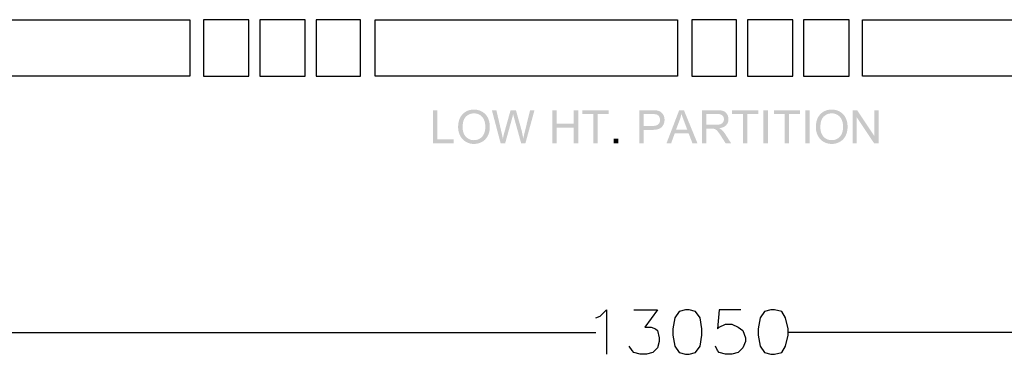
# Model space of a CAD drawing. Header units: millimetres. Extents: x 502444 to 745500, y -417645 to -375189.
# Tile 91 of 208: x 693714 to 698399, y -410981 to -409391. Entities that reach past the tile are written whole.
import ezdxf

# ---------------------------------------------------------------- set-up
doc = ezdxf.new("R2010")
doc.units = ezdxf.units.MM
doc.layers.add('PDF_Geometry', color=7, linetype='Continuous')
doc.layers.add('PDF_Solid Fills', color=7, linetype='Continuous')

msp = doc.modelspace()

# ---------------------------------------------------------------- hatches: boundary and pattern name
at = {"layer": 'PDF_Solid Fills', "lineweight": 25, "transparency": 33554559}
for points in [[(695701.45014, -409820.47404), (695680.57678, -409820.47404), (695680.57678, -409978.20777), (695779.13346, -409978.20777), (695779.13346, -409959.5939), (695701.45014, -409959.5939)], [(695875.92011, -409817.67657), (695875.57201, -409817.6771), (695871.48025, -409817.77731), (695867.48237, -409818.04894), (695863.58048, -409818.49145), (695859.77248, -409819.10537), (695856.05941, -409819.89123), (695852.44127, -409820.84798), (695848.91808, -409821.97614), (695845.48982, -409823.27572), (695842.15649, -409824.7467), (695838.9181, -409826.3891), (695835.7736, -409828.20239), (695832.72508, -409830.18762), (695829.77045, -409832.34373), (695826.91181, -409834.67178), (695824.14705, -409837.17072), (695821.47722, -409839.84107), (695819.93504, -409841.52408), (695817.70297, -409844.17281), (695815.60699, -409846.93071), (695813.64497, -409849.79779), (695811.81902, -409852.77405), (695810.1281, -409855.85896), (695808.5722, -409859.05304), (695807.15237, -409862.3563), (695805.86756, -409865.76821), (695804.71778, -409869.28983), (695803.70301, -409872.92009), (695802.82327, -409876.65953), (695802.0796, -409880.50762), (695801.47095, -409884.46489), (695800.99732, -409888.53133), (695800.65872, -409892.70696), (695800.45619, -409896.99175), (695800.38868, -409901.3852), (695800.42032, -409903.82085), (695800.59965, -409907.68687), (695800.94036, -409911.51439), (695801.44036, -409915.30446), (695802.1007, -409919.05604), (695802.92137, -409922.76963), (695803.90238, -409926.44473), (695805.04373, -409930.08185), (695806.34436, -409933.681), (695807.80532, -409937.24217), (695809.42663, -409940.76483), (695810.34751, -409942.59869), (695812.22198, -409945.99109), (695814.25045, -409949.2416), (695816.43293, -409952.34972), (695818.76732, -409955.31648), (695821.25676, -409958.14137), (695823.89916, -409960.82438), (695826.69451, -409963.36551), (695875.70492, -409963.03693), (695873.87264, -409963.01055), (695869.94861, -409962.77058), (695866.14482, -409962.28007), (695862.46023, -409961.53799), (695858.8959, -409960.5459), (695855.45076, -409959.30223), (695852.12482, -409957.80803), (695848.91913, -409956.06332), (695845.83369, -409954.06754), (695842.86746, -409951.82071), (695840.02042, -409949.32335), (695837.29364, -409946.57495), (695835.2852, -409944.31018), (695833.14913, -409941.56757), (695831.19766, -409938.67834), (695829.4329, -409935.64196), (695827.85379, -409932.45895), (695826.46033, -409929.12879), (695825.25253, -409925.65201), (695824.23038, -409922.0286), (695823.39389, -409918.25804), (695822.7441, -409914.34086), (695822.27891, -409910.27653), (695822.00043, -409906.06557), (695821.9076, -409901.70799), (695821.93081, -409899.04343), (695822.09009, -409894.34988), (695822.40022, -409889.84831), (695822.86224, -409885.53925), (695823.47511, -409881.42218), (695824.23988, -409877.49708), (695825.15654, -409873.76397), (695826.22405, -409870.22284), (695827.44345, -409866.87422), (695828.8137, -409863.71758), (695830.33585, -409860.75293), (695832.0099, -409857.98026), (695833.83479, -409855.4001), (695835.81157, -409853.01192), (695837.9392, -409850.81572), (695838.34532, -409850.43229), (695841.26831, -409847.86584), (695844.29151, -409845.54411), (695847.41597, -409843.46659), (695850.64064, -409841.63326), (695853.96553, -409840.04466), (695857.39062, -409838.70025), (695860.91699, -409837.60004), (695864.54461, -409836.74456), (695868.2714, -409836.1338), (695872.09944, -409835.76724), (695876.02771, -409835.64488), (695924.64255, -409834.74193), (695921.67842, -409832.38434), (695918.5645, -409830.17443), (695915.29974, -409828.11325), (695912.70692, -409826.64016), (695909.36094, -409824.9371), (695905.94112, -409823.41337), (695902.44746, -409822.06897), (695898.8789, -409820.90336), (695895.23757, -409819.9176), (695891.52238, -409819.11064), (695887.73231, -409818.48354), (695883.8684, -409818.03522), (695879.9317, -409817.76624)], [(695982.34386, -409820.47404), (695960.93253, -409820.47404), (696002.78684, -409978.20777), (696013.00833, -409956.15087), (696012.66129, -409954.18569), (696011.97458, -409950.41723), (696011.25834, -409946.64298), (696010.51256, -409942.8624), (696009.73619, -409939.07655), (696008.93134, -409935.28437), (696008.0959, -409931.48638), (696007.23198, -409927.68259), (696006.33746, -409923.87248)], [(696075.30562, -409820.47404), (696050.12848, -409820.47404), (696020.10958, -409926.99272), (696019.85219, -409927.95316), (696019.36802, -409929.84662), (696018.71928, -409932.45157), (696017.906, -409935.76801), (696016.92815, -409939.79648), (696015.78575, -409944.53645), (696014.47984, -409949.98791), (696013.00833, -409956.15087), (696002.78684, -409978.20777), (696024.09058, -409978.20777), (696057.55251, -409858.02456), (696058.3774, -409855.02299), (696059.28774, -409851.54515), (696060.2255, -409847.80149), (696061.18857, -409843.79254), (696062.17908, -409839.51829)], [(696075.30562, -409820.47404), (696062.17908, -409839.51829), (696062.59575, -409841.27197), (696063.30777, -409844.03884), (696064.30038, -409847.75297), (696065.57464, -409852.41487), (696067.12843, -409858.02456), (696100.37517, -409978.20777), (696110.16628, -409956.15087), (696109.7454, -409953.3128), (696109.18, -409949.73739), (696108.57135, -409946.1298), (696107.92051, -409942.48951), (696107.22536, -409938.81706), (696106.48697, -409935.11243), (696105.70638, -409931.3751), (696104.88149, -409927.60506), (696104.0144, -409923.80286), (696103.10301, -409919.96848), (696102.14943, -409916.1014), (696101.15154, -409912.20215), (696100.11146, -409908.2702), (696099.02707, -409904.30608), (696097.9005, -409900.30925)], [(696163.74841, -409820.47404), (696142.76746, -409820.47404), (696118.02069, -409921.82818), (696117.91204, -409922.26383), (696116.87513, -409926.45528), (696115.88146, -409930.53965), (696114.93315, -409934.51802), (696114.02809, -409938.38984), (696113.16733, -409942.1546), (696112.35088, -409945.81334), (696111.57873, -409949.36555), (696110.84982, -409952.81174), (696110.16628, -409956.15087), (696100.37517, -409978.20777), (696120.49537, -409978.20777)], [(696268.96331, -409820.47404), (696248.08995, -409820.47404), (696248.08995, -409978.20777), (696268.96331, -409978.20777), (696268.96331, -409903.85987), (696350.95042, -409903.85987), (696268.96331, -409885.24601)], [(696371.82378, -409820.47404), (696350.95042, -409820.47404), (696350.95042, -409885.24601), (696268.96331, -409885.24601), (696350.95042, -409903.85987), (696350.95042, -409978.20777), (696371.82378, -409978.20777)], [(696516.1778, -409820.47404), (696391.15283, -409820.47404), (696391.15283, -409839.08791), (696443.12105, -409839.08791), (696443.12105, -409978.20777), (696463.9944, -409978.20777), (696463.9944, -409839.08791), (696516.1778, -409839.08791)], [(696721.72785, -409820.47404), (696662.22802, -409820.47404), (696662.22802, -409978.20777), (696683.10138, -409978.20777), (696683.10138, -409914.08137), (696723.55696, -409914.08137), (696724.55696, -409914.0782), (696729.46201, -409913.96586), (696734.12972, -409913.69318), (696738.56008, -409913.26017), (696742.75416, -409912.66628), (696746.71091, -409911.91154), (696750.42925, -409910.99646), (696753.91131, -409909.92104), (696757.15602, -409908.68476), (696760.16445, -409907.28761), (696762.93449, -409905.73013), (696765.46824, -409904.0123), (696767.76359, -409902.13361), (696769.82265, -409900.09406), (696771.93974, -409897.64892), (696683.10138, -409895.4675), (696683.10138, -409839.08791), (696723.44937, -409839.08791), (696773.19606, -409836.98243), (696770.74776, -409834.10744), (696768.08215, -409831.54573), (696765.19608, -409829.29679), (696763.83849, -409828.40967), (696760.7193, -409826.66231), (696757.34801, -409825.14596), (696753.72565, -409823.8601), (696749.84908, -409822.80473), (696745.72146, -409821.98036), (696745.1012, -409821.87171), (696742.1624, -409821.4445), (696738.84068, -409821.09534), (696735.1371, -409820.82319), (696731.04956, -409820.6291), (696726.58016, -409820.51306)], [(696874.87088, -409820.47404), (696852.3836, -409820.47404), (696791.80782, -409978.20777), (696813.97232, -409978.20777), (696831.29505, -409930.43575), (696897.25057, -409930.43575), (696837.32035, -409913.4358), (696854.64309, -409867.17011), (696854.78761, -409866.77401), (696856.09562, -409863.08046), (696857.32874, -409859.38057), (696858.48591, -409855.67436), (696859.56818, -409851.96129), (696860.57451, -409848.24136), (696861.50594, -409844.51563), (696862.36248, -409840.78305), (696863.14307, -409837.04361)], [(696874.87088, -409820.47404), (696863.14307, -409837.04361), (696863.9553, -409839.81576), (696864.9131, -409842.936), (696865.96795, -409846.23398), (696867.11985, -409849.70918), (696868.36879, -409853.36266), (696869.71478, -409857.19334), (696871.15676, -409861.2023), (696872.69684, -409865.38847), (696874.33291, -409869.75238), (696890.79489, -409913.4358), (696837.32035, -409913.4358), (696897.25057, -409930.43575), (696915.64925, -409978.20777), (696939.42766, -409978.20777)], [(697030.61306, -409820.47404), (696960.67655, -409820.47404), (696960.67655, -409978.20777), (696981.54991, -409978.20777), (696981.54991, -409908.16366), (697005.7587, -409908.16366), (697042.34087, -409906.44215), (697046.09825, -409905.85407), (697050.39043, -409904.98804), (697054.43683, -409903.94848), (697058.23956, -409902.73488), (697061.79652, -409901.34828), (697065.10874, -409899.78763), (697068.1773, -409898.05346), (697071.00008, -409896.14576), (697073.57707, -409894.06455), (697075.9104, -409891.80928), (697076.51483, -409891.15633), (696981.54991, -409890.08776), (696981.54991, -409837.90437), (697031.47382, -409837.90437), (697077.51799, -409835.82262), (697075.00956, -409832.91915), (697072.27117, -409830.3527), (697069.30283, -409828.12169), (697066.10452, -409826.22771), (697062.67626, -409824.67022), (697061.49272, -409824.23985), (697058.62564, -409823.35746), (697055.4748, -409822.59217), (697052.04021, -409821.94502), (697048.32187, -409821.41549), (697044.31977, -409821.00357), (697040.03497, -409820.70926), (697035.46537, -409820.53311)], [(697229.08718, -409820.47404), (697104.06222, -409820.47404), (697104.06222, -409839.08791), (697156.03043, -409839.08791), (697156.03043, -409978.20777), (697176.90379, -409978.20777), (697176.90379, -409839.08791), (697229.08718, -409839.08791)], [(697253.3888, -409978.20777), (697253.3888, -409820.47404), (697274.26216, -409820.47404), (697274.26216, -409978.20777)], [(697427.83768, -409820.47404), (697302.81271, -409820.47404), (697302.81271, -409839.08791), (697354.78092, -409839.08791), (697354.78092, -409978.20777), (697375.65428, -409978.20777), (697375.65428, -409839.08791), (697427.83768, -409839.08791)], [(697452.1393, -409978.20777), (697452.1393, -409820.47404), (697473.01266, -409820.47404), (697473.01266, -409978.20777)], [(697578.2613, -409817.67657), (697577.91321, -409817.6771), (697573.82144, -409817.77731), (697569.82356, -409818.04894), (697565.92168, -409818.49145), (697562.11367, -409819.10537), (697558.4006, -409819.89123), (697554.78247, -409820.84798), (697551.25927, -409821.97614), (697547.83101, -409823.27572), (697544.49769, -409824.7467), (697541.2593, -409826.3891), (697538.11479, -409828.20239), (697535.06628, -409830.18762), (697532.11165, -409832.34373), (697529.25301, -409834.67178), (697526.48824, -409837.17072), (697523.81842, -409839.84107), (697522.27623, -409841.52408), (697520.04417, -409844.17281), (697517.94819, -409846.93071), (697515.98616, -409849.79779), (697514.16022, -409852.77405), (697512.4693, -409855.85896), (697510.91339, -409859.05304), (697509.49357, -409862.3563), (697508.20876, -409865.76821), (697507.05897, -409869.28983), (697506.04421, -409872.92009), (697505.16447, -409876.65953), (697504.42079, -409880.50762), (697503.81215, -409884.46489), (697503.33852, -409888.53133), (697502.99991, -409892.70696), (697502.79738, -409896.99175), (697502.72987, -409901.3852), (697502.76152, -409903.82085), (697502.94084, -409907.68687), (697503.28156, -409911.51439), (697503.78156, -409915.30446), (697504.44189, -409919.05604), (697505.26257, -409922.76963), (697506.24357, -409926.44473), (697507.38492, -409930.08185), (697508.68555, -409933.681), (697510.14652, -409937.24217), (697511.76782, -409940.76483), (697512.68871, -409942.59869), (697514.56317, -409945.99109), (697516.59165, -409949.2416), (697518.77413, -409952.34972), (697521.10851, -409955.31648), (697523.59796, -409958.14137), (697526.24035, -409960.82438), (697529.03571, -409963.36551), (697578.04612, -409963.03693), (697576.21384, -409963.01055), (697572.2898, -409962.77058), (697568.48602, -409962.28007), (697564.80143, -409961.53799), (697561.23709, -409960.5459), (697557.79196, -409959.30223), (697554.46601, -409957.80803), (697551.26033, -409956.06332), (697548.17489, -409954.06754), (697545.20866, -409951.82071), (697542.36162, -409949.32335), (697539.63483, -409946.57495), (697537.6264, -409944.31018), (697535.49033, -409941.56757), (697533.53886, -409938.67834), (697531.7741, -409935.64196), (697530.19498, -409932.45895), (697528.80153, -409929.12879), (697527.59373, -409925.65201), (697526.57158, -409922.0286), (697525.73508, -409918.25804), (697525.08529, -409914.34086), (697524.62011, -409910.27653), (697524.34163, -409906.06557), (697524.2488, -409901.70799), (697524.27201, -409899.04343), (697524.43129, -409894.34988), (697524.74141, -409889.84831), (697525.20344, -409885.53925), (697525.81631, -409881.42218), (697526.58107, -409877.49708), (697527.49774, -409873.76397), (697528.56524, -409870.22284), (697529.78465, -409866.87422), (697531.1549, -409863.71758), (697532.67704, -409860.75293), (697534.35109, -409857.98026), (697536.17598, -409855.4001), (697538.15277, -409853.01192), (697540.2804, -409850.81572), (697540.68652, -409850.43229), (697543.60951, -409847.86584), (697546.6327, -409845.54411), (697549.75717, -409843.46659), (697552.98184, -409841.63326), (697556.30673, -409840.04466), (697559.73182, -409838.70025), (697563.25818, -409837.60004), (697566.88581, -409836.74456), (697570.61259, -409836.1338), (697574.44064, -409835.76724), (697578.3689, -409835.64488), (697626.98374, -409834.74193), (697624.01962, -409832.38434), (697620.9057, -409830.17443), (697617.64094, -409828.11325), (697615.04812, -409826.64016), (697611.70214, -409824.9371), (697608.28232, -409823.41337), (697604.78866, -409822.06897), (697601.2201, -409820.90336), (697597.57876, -409819.9176), (697593.86358, -409819.11064), (697590.07351, -409818.48354), (697586.2096, -409818.03522), (697582.2729, -409817.76624)], [(697698.77995, -409820.47404), (697677.36862, -409820.47404), (697677.36862, -409978.20777), (697697.38123, -409978.20777), (697697.38123, -409854.25875)], [(697698.77995, -409820.47404), (697697.38123, -409854.25875), (697780.22909, -409978.20777), (697781.62782, -409944.31546)], [(697801.64042, -409820.47404), (697781.62782, -409820.47404), (697781.62782, -409944.31546), (697780.22909, -409978.20777), (697801.64042, -409978.20777)], [(695924.64255, -409834.74193), (695876.02771, -409835.64488), (695879.07833, -409835.72136), (695882.96861, -409836.051), (695886.75974, -409836.64171), (695890.45172, -409837.49245), (695894.04242, -409838.6032), (695897.53397, -409839.97504), (695900.92531, -409841.60689), (695904.2175, -409843.49929), (695906.68479, -409845.17702), (695909.63837, -409847.49137), (695912.3968, -409850.01456), (695914.96008, -409852.74715), (695917.32822, -409855.68965), (695919.50121, -409858.84102), (695921.47905, -409862.20124), (695923.26175, -409865.77138), (695924.6109, -409869.02084), (695925.80815, -409872.40585), (695926.84507, -409875.91006), (695927.7227, -409879.534), (695928.44106, -409883.27713), (695928.99907, -409887.14052), (695929.39781, -409891.12363), (695929.63726, -409895.22646), (695929.71742, -409899.44849), (695929.70582, -409901.14469), (695929.55709, -409905.56187), (695929.23958, -409909.82452), (695928.75118, -409913.93158), (695928.09401, -409917.88304), (695927.26701, -409921.67997), (695926.27123, -409925.32132), (695925.10457, -409928.80812), (695923.76913, -409932.13933), (695922.26386, -409935.31496), (695920.58876, -409938.33605), (695918.74488, -409941.20155), (695916.73012, -409943.91198), (695914.54658, -409946.46735), (695912.98857, -409948.09182), (695910.21748, -409950.68569), (695907.32192, -409953.03221), (695904.30294, -409955.13189), (695901.16054, -409956.98473), (695897.89473, -409958.59074), (695894.50445, -409959.94938), (695890.9918, -409961.06066), (695887.35573, -409961.92511), (695883.59519, -409962.54273), (695879.71229, -409962.91351), (695875.70492, -409963.03693), (695826.69451, -409963.36551), (695829.64387, -409965.76476), (695832.74618, -409968.02267), (695836.0025, -409970.13817), (695839.04047, -409971.90188), (695842.36113, -409973.61126), (695845.76197, -409975.14027), (695849.24086, -409976.48942), (695852.79887, -409977.65925), (695856.43704, -409978.6487), (695860.15327, -409979.45829), (695863.94968, -409980.08804), (695867.82519, -409980.53793), (695871.77877, -409980.80745), (695875.81251, -409980.89764), (695877.54352, -409980.88023), (695881.4317, -409980.71093), (695885.26924, -409980.3623), (695889.05404, -409979.83435), (695892.7882, -409979.12601), (695896.47174, -409978.23889), (695900.10358, -409977.17138), (695903.68375, -409975.92455), (695907.21221, -409974.49839), (695910.69005, -409972.89238), (695914.1162, -409971.10652), (695915.99384, -409970.04324), (695919.20058, -409968.03375), (695922.26175, -409965.85812), (695925.17946, -409963.51688), (695927.95266, -409961.01003), (695930.58029, -409958.33704), (695933.06446, -409955.49845), (695935.40306, -409952.49423), (695937.59715, -409949.32388), (695939.64778, -409945.98792), (695941.55284, -409942.48635), (695942.51591, -409940.54121), (695944.02857, -409937.19153), (695945.39882, -409933.76696), (695946.6235, -409930.26698), (695947.70472, -409926.69156), (695948.64142, -409923.04073), (695949.43467, -409919.315), (695950.0834, -409915.51385), (695950.58762, -409911.63728), (695950.94838, -409907.68529), (695951.16462, -409903.6584), (695951.23635, -409899.55609), (695951.22475, -409897.87783), (695951.09711, -409893.79609), (695950.82918, -409889.79082), (695950.42095, -409885.86098), (695949.87138, -409882.00762), (695949.18151, -409878.2302), (695948.35134, -409874.52873), (695947.38088, -409870.90375), (695946.26907, -409867.35471), (695945.01696, -409863.88161), (695943.62456, -409860.48447), (695942.09081, -409857.1638), (695941.18469, -409855.39799), (695939.27225, -409852.00243), (695937.20897, -409848.75507), (695934.99589, -409845.65593), (695932.63303, -409842.70499), (695930.11932, -409839.90278), (695927.45583, -409837.24825)], [(696773.19606, -409836.98243), (696723.44937, -409839.08791), (696723.8365, -409839.08791), (696729.04429, -409839.15014), (696733.55693, -409839.32103), (696737.37443, -409839.60056), (696740.49679, -409839.98928), (696742.924, -409840.48664), (696744.18771, -409840.87007), (696747.67715, -409842.33368), (696750.83537, -409844.29992), (696753.66236, -409846.76826), (696756.15813, -409849.73978), (696757.55687, -409851.97869), (696759.11066, -409855.29303), (696760.22036, -409858.85737), (696760.88597, -409862.67328), (696761.10749, -409866.73973), (696761.09061, -409867.94278), (696760.75517, -409872.05248), (696759.98724, -409875.85152), (696758.78893, -409879.33938), (696757.16024, -409882.51605), (696755.09907, -409885.38155), (696752.60751, -409887.93587), (696752.60435, -409887.93851), (696750.29634, -409889.70327), (696747.62124, -409891.23228), (696744.58011, -409892.52658), (696741.17295, -409893.58512), (696737.39975, -409894.40896), (696733.25947, -409894.99703), (696728.75315, -409895.34988), (696723.87974, -409895.4675), (696683.10138, -409895.4675), (696771.93974, -409897.64892), (696774.18235, -409894.65737), (696776.16124, -409891.53713), (696777.87643, -409888.28819), (696779.3279, -409884.91056), (696780.51566, -409881.40477), (696781.43866, -409877.76976), (696782.09899, -409874.00659), (696782.49456, -409870.11472), (696782.62642, -409866.09416), (696782.53781, -409862.91853), (696782.17283, -409859.01876), (696781.52621, -409855.23501), (696780.59688, -409851.56625), (696779.38592, -409848.01299), (696777.89225, -409844.57523), (696777.43339, -409843.6707), (696775.42391, -409840.17018)], [(697077.51799, -409835.82262), (697031.47382, -409837.90437), (697032.4485, -409837.91017), (697037.06557, -409838.10479), (697041.32189, -409838.57789), (697045.21745, -409839.32894), (697048.75119, -409840.35795), (697051.92524, -409841.6649), (697054.73746, -409843.25034), (697057.18894, -409845.11321), (697058.64674, -409846.51616), (697061.02647, -409849.39326), (697062.87879, -409852.53144), (697064.20052, -409855.93069), (697064.99376, -409859.59101), (697065.25853, -409863.51189), (697065.03068, -409867.00449), (697064.25748, -409870.6933), (697062.93365, -409874.22758), (697061.06234, -409877.60679), (697060.74378, -409878.09202), (697058.42944, -409880.97334), (697055.66679, -409883.43114), (697052.45583, -409885.46489), (697048.79655, -409887.07511), (697046.20057, -409887.9211), (697042.96218, -409888.70117), (697039.36409, -409889.3077), (697035.40735, -409889.74124), (697031.09196, -409890.00127), (697026.41687, -409890.08776), (696981.54991, -409890.08776), (697076.51483, -409891.15633), (697078.91989, -409888.24547), (697081.00427, -409885.17849), (697082.76798, -409881.95646), (697084.21206, -409878.57883), (697085.33442, -409875.04561), (697086.13611, -409871.3568), (697086.61712, -409867.51188), (697086.77746, -409863.51189), (697086.73315, -409861.37582), (697086.41354, -409857.50452), (697085.78695, -409853.73924), (697084.85447, -409850.07891), (697083.61396, -409846.52512), (697082.06755, -409843.07629), (697080.21418, -409839.73348), (697079.79647, -409839.06259)], [(697626.98374, -409834.74193), (697578.3689, -409835.64488), (697581.41952, -409835.72136), (697585.30981, -409836.051), (697589.10094, -409836.64171), (697592.79291, -409837.49245), (697596.38362, -409838.6032), (697599.87517, -409839.97504), (697603.26651, -409841.60689), (697606.5587, -409843.49929), (697609.02599, -409845.17702), (697611.97956, -409847.49137), (697614.738, -409850.01456), (697617.30128, -409852.74715), (697619.66942, -409855.68965), (697621.84241, -409858.84102), (697623.82025, -409862.20124), (697625.60295, -409865.77138), (697626.9521, -409869.02084), (697628.14935, -409872.40585), (697629.18627, -409875.91006), (697630.0639, -409879.534), (697630.78225, -409883.27713), (697631.34027, -409887.14052), (697631.73901, -409891.12363), (697631.97846, -409895.22646), (697632.05862, -409899.44849), (697632.04702, -409901.14469), (697631.89829, -409905.56187), (697631.58078, -409909.82452), (697631.09238, -409913.93158), (697630.43521, -409917.88304), (697629.60821, -409921.67997), (697628.61243, -409925.32132), (697627.44577, -409928.80812), (697626.11033, -409932.13933), (697624.60506, -409935.31496), (697622.92996, -409938.33605), (697621.08608, -409941.20155), (697619.07132, -409943.91198), (697616.88778, -409946.46735), (697615.32977, -409948.09182), (697612.55868, -409950.68569), (697609.66312, -409953.03221), (697606.64414, -409955.13189), (697603.50174, -409956.98473), (697600.23593, -409958.59074), (697596.84564, -409959.94938), (697593.333, -409961.06066), (697589.69693, -409961.92511), (697585.93639, -409962.54273), (697582.05349, -409962.91351), (697578.04612, -409963.03693), (697529.03571, -409963.36551), (697531.98506, -409965.76476), (697535.08738, -409968.02267), (697538.3437, -409970.13817), (697541.38166, -409971.90188), (697544.70233, -409973.61126), (697548.10316, -409975.14027), (697551.58206, -409976.48942), (697555.14006, -409977.65925), (697558.77824, -409978.6487), (697562.49447, -409979.45829), (697566.29088, -409980.08804), (697570.16639, -409980.53793), (697574.11997, -409980.80745), (697578.15371, -409980.89764), (697579.88472, -409980.88023), (697583.77289, -409980.71093), (697587.61044, -409980.3623), (697591.39523, -409979.83435), (697595.1294, -409979.12601), (697598.81294, -409978.23889), (697602.44478, -409977.17138), (697606.02494, -409975.92455), (697609.55341, -409974.49839), (697613.03125, -409972.89238), (697616.4574, -409971.10652), (697618.33503, -409970.04324), (697621.54177, -409968.03375), (697624.60295, -409965.85812), (697627.52066, -409963.51688), (697630.29386, -409961.01003), (697632.92149, -409958.33704), (697635.40566, -409955.49845), (697637.74426, -409952.49423), (697639.93835, -409949.32388), (697641.98897, -409945.98792), (697643.89403, -409942.48635), (697644.85711, -409940.54121), (697646.36976, -409937.19153), (697647.74001, -409933.76696), (697648.96469, -409930.26698), (697650.04591, -409926.69156), (697650.98262, -409923.04073), (697651.77587, -409919.315), (697652.4246, -409915.51385), (697652.92882, -409911.63728), (697653.28958, -409907.68529), (697653.50582, -409903.6584), (697653.57755, -409899.55609), (697653.56594, -409897.87783), (697653.43831, -409893.79609), (697653.17038, -409889.79082), (697652.76215, -409885.86098), (697652.21257, -409882.00762), (697651.5227, -409878.2302), (697650.69253, -409874.52873), (697649.72208, -409870.90375), (697648.61026, -409867.35471), (697647.35816, -409863.88161), (697645.96576, -409860.48447), (697644.43201, -409857.1638), (697643.52589, -409855.39799), (697641.61345, -409852.00243), (697639.55016, -409848.75507), (697637.33709, -409845.65593), (697634.97423, -409842.70499), (697632.46052, -409839.90278), (697629.79703, -409837.24825)], [(697042.34087, -409906.44215), (697005.7587, -409908.16366), (697005.86102, -409908.16366), (697010.69223, -409908.24963), (697014.53083, -409908.50069), (697017.37892, -409908.91683), (697019.95169, -409909.67737), (697023.46751, -409911.14941), (697026.95484, -409913.11302), (697029.1331, -409914.72272), (697031.75124, -409917.10246), (697034.53921, -409920.08082), (697037.49912, -409923.65729), (697039.00122, -409925.60718), (697040.91577, -409928.19156), (697042.96956, -409931.06128), (697045.16049, -409934.2158), (697047.4896, -409937.65567), (697049.95689, -409941.38087), (697052.56237, -409945.3914), (697073.43573, -409978.20777), (697099.68881, -409978.20777), (697072.25218, -409935.27751), (697072.09079, -409935.02909), (697069.75535, -409931.56391), (697067.38089, -409928.26593), (697064.96845, -409925.13619), (697062.51698, -409922.1747), (697060.02648, -409919.3804), (697057.49695, -409916.75488), (697054.92944, -409914.29656), (697052.81448, -409912.56502), (697049.85773, -409910.53866), (697046.36618, -409908.49752)], [(696539.94145, -409978.20777), (696539.94145, -409956.15087), (696561.99834, -409956.15087), (696561.99834, -409978.20777)]]:
    msp.add_hatch(color=256, dxfattribs=at).paths.add_polyline_path(points)

# ---------------------------------------------------------------- linework, layer by layer
at = {"layer": 'PDF_Geometry', "color": 253, "lineweight": 25, "true_color": 0xb5af97}
for points in [[(693085.00181, -409390.59761), (694523.78257, -409390.59761), (694523.78257, -409658.47871), (693085.00181, -409658.47871)], [(694588.59251, -409658.47871), (694804.62566, -409658.47871), (694804.62566, -409390.59761), (694588.59251, -409390.59761)], [(694856.47361, -409658.47871), (695072.50676, -409658.47871), (695072.50676, -409390.59761), (694856.47361, -409390.59761)], [(695124.35472, -409658.47871), (695336.0672, -409658.47871), (695336.0672, -409390.59761), (695124.35472, -409390.59761)], [(695405.19781, -409390.59761), (696843.97856, -409390.59761), (696843.97856, -409658.47871), (695405.19781, -409658.47871)], [(696913.10917, -409658.47871), (697124.82165, -409658.47871), (697124.82165, -409390.59761), (696913.10917, -409390.59761)], [(697176.66961, -409658.47871), (697392.70276, -409658.47871), (697392.70276, -409390.59761), (697176.66961, -409390.59761)], [(697444.55071, -409658.47871), (697660.58386, -409658.47871), (697660.58386, -409390.59761), (697444.55071, -409390.59761)], [(697725.3938, -409390.59761), (699164.17456, -409390.59761), (699164.17456, -409658.47871), (697725.3938, -409658.47871)]]:
    msp.add_lwpolyline(points, close=True, dxfattribs=at)
at = {"layer": 'PDF_Geometry', "color": 252, "lineweight": 25, "true_color": 0x989898}
for points in [[(696455.1189, -410807.77505), (696476.72221, -410799.13373), (696506.96685, -410768.88909), (696506.96685, -410980.60157)], [(696636.58674, -410768.88909), (696748.92398, -410768.88909), (696688.4347, -410850.98168), (696718.67934, -410850.98168), (696740.28265, -410859.62301), (696748.92398, -410868.26433), (696757.56531, -410902.82964), (696757.56531, -410920.11229), (696748.92398, -410950.35693), (696727.32066, -410971.96024), (696697.07602, -410980.60157), (696666.83138, -410980.60157), (696636.58674, -410971.96024), (696627.94542, -410963.31892), (696614.98343, -410941.7156)], [(697146.42497, -410768.88909), (697042.72906, -410768.88909), (697034.08773, -410859.62301), (697042.72906, -410850.98168), (697072.9737, -410838.01969), (697103.21834, -410838.01969), (697133.46298, -410850.98168), (697155.0663, -410868.26433), (697168.02828, -410902.82964), (697168.02828, -410920.11229), (697155.0663, -410950.35693), (697133.46298, -410971.96024), (697103.21834, -410980.60157), (697072.9737, -410980.60157), (697042.72906, -410971.96024), (697034.08773, -410963.31892), (697025.44641, -410941.7156)], [(689939.55919, -410876.90566), (696455.1189, -410876.90566)], [(703886.65915, -410876.90566), (697371.09944, -410876.90566)]]:
    msp.add_lwpolyline(points, dxfattribs=at)
for points in [[(696882.86453, -410768.88909), (696852.61989, -410777.53041), (696831.01657, -410807.77505), (696822.37525, -410859.62301), (696822.37525, -410889.86765), (696831.01657, -410941.7156), (696852.61989, -410971.96024), (696882.86453, -410980.60157), (696900.14718, -410980.60157), (696930.39182, -410971.96024), (696951.99514, -410941.7156), (696960.63646, -410889.86765), (696960.63646, -410859.62301), (696951.99514, -410807.77505), (696930.39182, -410777.53041), (696900.14718, -410768.88909)], [(697289.00685, -410768.88909), (697258.76221, -410777.53041), (697237.15889, -410807.77505), (697228.51757, -410859.62301), (697228.51757, -410889.86765), (697237.15889, -410941.7156), (697258.76221, -410971.96024), (697289.00685, -410980.60157), (697306.2895, -410980.60157), (697340.8548, -410971.96024), (697358.13745, -410941.7156), (697371.09944, -410889.86765), (697371.09944, -410859.62301), (697358.13745, -410807.77505), (697340.8548, -410777.53041), (697306.2895, -410768.88909)]]:
    msp.add_lwpolyline(points, close=True, dxfattribs=at)

doc.saveas('drawing.dxf')
